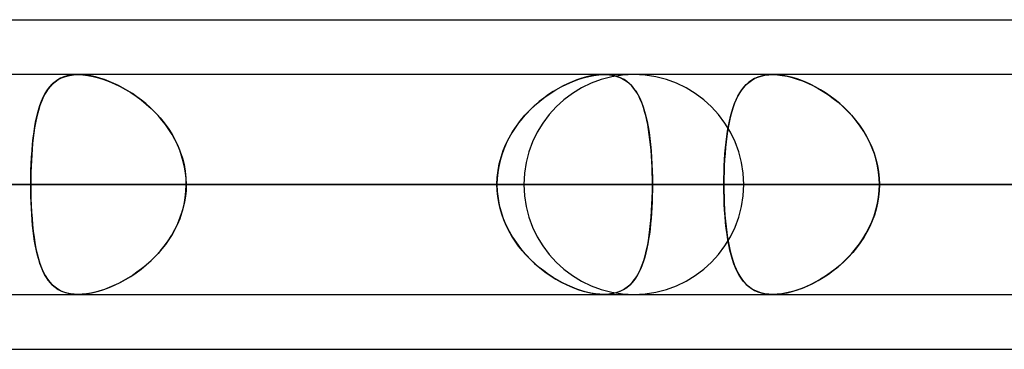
# Model space of a CAD drawing. Header units: millimetres. Extents: x -185 to 185, y -54 to 130.
# Tile 66 of 76: x 73.92 to 79.61, y 62.09 to 64. Entities that reach past the tile are written whole.
import ezdxf

# ---------------------------------------------------------------- set-up
doc = ezdxf.new("R2010")
doc.units = ezdxf.units.MM
doc.layers.add('MAIN-1', color=7, linetype='Continuous')
doc.layers.add('MAIN-2', color=7, linetype='Continuous')

msp = doc.modelspace()

# ---------------------------------------------------------------- linework, layer by layer
at = {"layer": 'MAIN-1'}
for p, q in [((45.7544, 64), (87.782, 64)), ((87.2445, 63.6825), (-87.2445, 63.6825)), ((77.2965, 63.6825), (77.2975, 63.6825)), ((77.2975, 63.6825), (77.2985, 63.6825)), ((77.2985, 63.6825), (77.2995, 63.6825)), ((77.2995, 63.6825), (77.3006, 63.6825)), ((77.3006, 63.6825), (77.3016, 63.6825)), ((77.3016, 63.6825), (77.3026, 63.6824)), ((87.6306, 63.0475), (-87.6306, 63.0475)), ((-87.1115, 62.4125), (87.1115, 62.4125)), ((77.2976, 62.4125), (77.2965, 62.4125)), ((77.2987, 62.4125), (77.2976, 62.4125)), ((77.2999, 62.4125), (77.2987, 62.4125)), ((77.301, 62.4125), (77.2999, 62.4125)), ((77.3021, 62.4125), (77.301, 62.4125)), ((77.3032, 62.4126), (77.3021, 62.4125)), ((46.1721, 62.095), (87.1067, 62.095))]:
    msp.add_line(p, q, dxfattribs=at)
at = {"layer": 'MAIN-2'}
for p, q in [((74.1756, 63.6688), (74.1578, 63.6613)), ((74.1637, 63.664), (74.1852, 63.6721)), ((74.1948, 63.6748), (74.1756, 63.6688)), ((74.1852, 63.6721), (74.2084, 63.6779)), ((74.2153, 63.6791), (74.1948, 63.6748)), ((74.2084, 63.6779), (74.2332, 63.6814)), ((74.2368, 63.6817), (74.2153, 63.6791)), ((74.2332, 63.6814), (74.2595, 63.6825)), ((74.2595, 63.6825), (74.2368, 63.6817)), ((74.2595, 63.6825), (74.2867, 63.6814)), ((74.2828, 63.6817), (74.2595, 63.6825)), ((74.3071, 63.6793), (74.2828, 63.6817)), ((74.2867, 63.6814), (74.3153, 63.6781)), ((74.3324, 63.6752), (74.3071, 63.6793)), ((74.3153, 63.6781), (74.3452, 63.6725)), ((74.3585, 63.6694), (74.3324, 63.6752)), ((74.3452, 63.6725), (74.3758, 63.6649)), ((74.3849, 63.6622), (74.3585, 63.6694)), ((77.1957, 63.6688), (77.1688, 63.6613)), ((77.178, 63.664), (77.2093, 63.6721)), ((77.2222, 63.6748), (77.1957, 63.6688)), ((77.2093, 63.6721), (77.2396, 63.6779)), ((77.2481, 63.6791), (77.2222, 63.6748)), ((77.2396, 63.6779), (77.2687, 63.6814)), ((77.2728, 63.6817), (77.2481, 63.6791)), ((77.2687, 63.6814), (77.2965, 63.6825)), ((77.2965, 63.6825), (77.2728, 63.6817)), ((77.3188, 63.6817), (77.2965, 63.6825)), ((77.3026, 63.6824), (77.3289, 63.6808)), ((77.3401, 63.6793), (77.3188, 63.6817)), ((77.3289, 63.6808), (77.3537, 63.6767)), ((77.3603, 63.6752), (77.3401, 63.6793)), ((77.3537, 63.6767), (77.3768, 63.6703)), ((77.3793, 63.6694), (77.3603, 63.6752)), ((77.3768, 63.6703), (77.3981, 63.6617)), ((77.3971, 63.6622), (77.3793, 63.6694)), ((78.1673, 63.6593), (78.1859, 63.6675)), ((78.1868, 63.6678), (78.1682, 63.6598)), ((78.1859, 63.6675), (78.206, 63.674)), ((78.2067, 63.6742), (78.1868, 63.6678)), ((78.206, 63.674), (78.2274, 63.6788)), ((78.228, 63.6788), (78.2067, 63.6742)), ((78.2274, 63.6788), (78.2501, 63.6816)), ((78.2504, 63.6816), (78.228, 63.6788)), ((78.2501, 63.6816), (78.274, 63.6825)), ((78.274, 63.6825), (78.2504, 63.6816)), ((78.274, 63.6825), (78.3, 63.6815)), ((78.2987, 63.6816), (78.274, 63.6825)), ((78.3246, 63.6788), (78.2987, 63.6816)), ((78.3, 63.6815), (78.3273, 63.6784)), ((78.3516, 63.6742), (78.3246, 63.6788)), ((78.3273, 63.6784), (78.3558, 63.6733)), ((78.3792, 63.6677), (78.3516, 63.6742)), ((78.3558, 63.6733), (78.385, 63.6662)), ((78.4073, 63.6595), (78.3792, 63.6677)), ((78.385, 63.6662), (78.4147, 63.6571)), ((74.0813, 63.5937), (74.0948, 63.6115)), ((74.0986, 63.6159), (74.0865, 63.6009)), ((74.0948, 63.6115), (74.1097, 63.6275)), ((74.1117, 63.6294), (74.0986, 63.6159)), ((74.1097, 63.6275), (74.1261, 63.6417)), ((74.1259, 63.6415), (74.1117, 63.6294)), ((74.1412, 63.6522), (74.1259, 63.6415)), ((74.1261, 63.6417), (74.144, 63.6539)), ((74.1578, 63.6613), (74.1412, 63.6522)), ((74.144, 63.6539), (74.1637, 63.664)), ((74.3758, 63.6649), (74.4069, 63.6552)), ((74.4118, 63.6535), (74.3849, 63.6622)), ((74.4069, 63.6552), (74.4384, 63.6435)), ((74.4388, 63.6434), (74.4118, 63.6535)), ((74.4384, 63.6435), (74.4699, 63.63)), ((74.4658, 63.6319), (74.4388, 63.6434)), ((74.4928, 63.619), (74.4658, 63.6319)), ((74.4699, 63.63), (74.5015, 63.6146)), ((74.5197, 63.6049), (74.4928, 63.619)), ((74.5015, 63.6146), (74.5328, 63.5975)), ((77.0188, 63.5937), (77.0504, 63.6115)), ((77.0588, 63.6159), (77.0313, 63.6009)), ((77.0504, 63.6115), (77.0823, 63.6275)), ((77.0864, 63.6294), (77.0588, 63.6159)), ((77.0823, 63.6275), (77.1143, 63.6417)), ((77.114, 63.6415), (77.0864, 63.6294)), ((77.1415, 63.6522), (77.114, 63.6415)), ((77.1143, 63.6417), (77.1463, 63.6539)), ((77.1688, 63.6613), (77.1415, 63.6522)), ((77.1463, 63.6539), (77.178, 63.664)), ((77.4136, 63.6535), (77.3971, 63.6622)), ((77.3981, 63.6617), (77.4177, 63.651)), ((77.4289, 63.6434), (77.4136, 63.6535)), ((77.4177, 63.651), (77.4356, 63.6382)), ((77.4432, 63.6319), (77.4289, 63.6434)), ((77.4356, 63.6382), (77.452, 63.6235)), ((77.4563, 63.619), (77.4432, 63.6319)), ((77.452, 63.6235), (77.467, 63.6069)), ((77.4685, 63.6049), (77.4563, 63.619)), ((78.0933, 63.5943), (78.1058, 63.6102)), ((78.1069, 63.6115), (78.0943, 63.5957)), ((78.1058, 63.6102), (78.1193, 63.6247)), ((78.1205, 63.6258), (78.1069, 63.6115)), ((78.1193, 63.6247), (78.134, 63.6378)), ((78.1352, 63.6387), (78.1205, 63.6258)), ((78.134, 63.6378), (78.15, 63.6493)), ((78.1511, 63.65), (78.1352, 63.6387)), ((78.15, 63.6493), (78.1673, 63.6593)), ((78.1682, 63.6598), (78.1511, 63.65)), ((78.4357, 63.6497), (78.4073, 63.6595)), ((78.4147, 63.6571), (78.4447, 63.6462)), ((78.4643, 63.6382), (78.4357, 63.6497)), ((78.4447, 63.6462), (78.4749, 63.6336)), ((78.4929, 63.6252), (78.4643, 63.6382)), ((78.4749, 63.6336), (78.5051, 63.6191)), ((78.5213, 63.6106), (78.4929, 63.6252)), ((78.5051, 63.6191), (78.5351, 63.603)), ((78.5496, 63.5946), (78.5213, 63.6106)), ((74.0475, 63.529), (74.0577, 63.5524)), ((74.0649, 63.5667), (74.0553, 63.5474)), ((74.0577, 63.5524), (74.0689, 63.574)), ((74.0753, 63.5845), (74.0649, 63.5667)), ((74.0689, 63.574), (74.0813, 63.5937)), ((74.0865, 63.6009), (74.0753, 63.5845)), ((74.5463, 63.5896), (74.5197, 63.6049)), ((74.5328, 63.5975), (74.5638, 63.5787)), ((74.5728, 63.5729), (74.5463, 63.5896)), ((74.5638, 63.5787), (74.5943, 63.5582)), ((74.599, 63.5548), (74.5728, 63.5729)), ((74.5943, 63.5582), (74.6241, 63.5361)), ((74.6248, 63.5355), (74.599, 63.5548)), ((76.9263, 63.529), (76.9566, 63.5524)), ((76.9767, 63.5667), (76.9498, 63.5474)), ((76.9566, 63.5524), (76.9875, 63.574)), ((77.0038, 63.5845), (76.9767, 63.5667)), ((76.9875, 63.574), (77.0188, 63.5937)), ((77.0313, 63.6009), (77.0038, 63.5845)), ((77.467, 63.6069), (77.4807, 63.5884)), ((77.4798, 63.5896), (77.4685, 63.6049)), ((77.4903, 63.5729), (77.4798, 63.5896)), ((77.4807, 63.5884), (77.4931, 63.5681)), ((77.5001, 63.5548), (77.4903, 63.5729)), ((77.4931, 63.5681), (77.5044, 63.5461)), ((77.5092, 63.5355), (77.5001, 63.5548)), ((78.0612, 63.5375), (78.0711, 63.5579)), ((78.0718, 63.5594), (78.0618, 63.539)), ((78.0711, 63.5579), (78.0817, 63.5768)), ((78.0826, 63.5783), (78.0718, 63.5594)), ((78.0817, 63.5768), (78.0933, 63.5943)), ((78.0943, 63.5957), (78.0826, 63.5783)), ((78.5351, 63.603), (78.5648, 63.5853)), ((78.5777, 63.5771), (78.5496, 63.5946)), ((78.5648, 63.5853), (78.5941, 63.566)), ((78.6055, 63.558), (78.5777, 63.5771)), ((78.5941, 63.566), (78.6227, 63.5452)), ((78.6329, 63.5374), (78.6055, 63.558)), ((74.0298, 63.4767), (74.0382, 63.5037)), ((74.0385, 63.5046), (74.0311, 63.4812)), ((74.0382, 63.5037), (74.0475, 63.529)), ((74.0466, 63.5267), (74.0385, 63.5046)), ((74.0553, 63.5474), (74.0466, 63.5267)), ((74.6241, 63.5361), (74.653, 63.5124)), ((74.6501, 63.5149), (74.6248, 63.5355)), ((74.6747, 63.493), (74.6501, 63.5149)), ((74.653, 63.5124), (74.6808, 63.4873)), ((76.8684, 63.4767), (76.8969, 63.5037)), ((76.8979, 63.5046), (76.8729, 63.4812)), ((76.8969, 63.5037), (76.9263, 63.529)), ((76.9235, 63.5267), (76.8979, 63.5046)), ((76.9498, 63.5474), (76.9235, 63.5267)), ((77.5044, 63.5461), (77.5146, 63.5224)), ((77.5175, 63.5149), (77.5092, 63.5355)), ((77.5146, 63.5224), (77.5238, 63.4971)), ((77.5252, 63.493), (77.5175, 63.5149)), ((77.5238, 63.4971), (77.5322, 63.4703)), ((78.0437, 63.4923), (78.052, 63.5156)), ((78.0526, 63.5171), (78.0442, 63.4937)), ((78.052, 63.5156), (78.0612, 63.5375)), ((78.0618, 63.539), (78.0526, 63.5171)), ((78.6227, 63.5452), (78.6506, 63.5229)), ((78.6596, 63.5153), (78.6329, 63.5374)), ((78.6506, 63.5229), (78.6776, 63.4992)), ((78.6855, 63.4918), (78.6596, 63.5153)), ((78.6776, 63.4992), (78.7035, 63.4742)), ((74.0155, 63.4173), (74.0222, 63.4479)), ((74.0244, 63.4565), (74.0183, 63.4306)), ((74.0222, 63.4479), (74.0298, 63.4767)), ((74.0311, 63.4812), (74.0244, 63.4565)), ((74.6986, 63.4699), (74.6747, 63.493)), ((74.6808, 63.4873), (74.7075, 63.4607)), ((74.7215, 63.4455), (74.6986, 63.4699)), ((74.7075, 63.4607), (74.7329, 63.4326)), ((74.7435, 63.42), (74.7215, 63.4455)), ((76.8153, 63.4173), (76.8411, 63.4479)), ((76.849, 63.4565), (76.8261, 63.4306)), ((76.8411, 63.4479), (76.8684, 63.4767)), ((76.8729, 63.4812), (76.849, 63.4565)), ((77.5323, 63.4699), (77.5252, 63.493)), ((77.5322, 63.4703), (77.5398, 63.4419)), ((77.5389, 63.4455), (77.5323, 63.4699)), ((77.5448, 63.42), (77.5389, 63.4455)), ((77.5398, 63.4419), (77.5465, 63.412)), ((78.0226, 63.4139), (78.029, 63.4414)), ((78.0293, 63.4428), (78.0229, 63.4153)), ((78.029, 63.4414), (78.036, 63.4675)), ((78.0364, 63.4689), (78.0293, 63.4428)), ((78.036, 63.4675), (78.0437, 63.4923)), ((78.0442, 63.4937), (78.0364, 63.4689)), ((78.7106, 63.4668), (78.6855, 63.4918)), ((78.7035, 63.4742), (78.7282, 63.4477)), ((78.7346, 63.4404), (78.7106, 63.4668)), ((78.7282, 63.4477), (78.7517, 63.42)), ((78.7574, 63.4127), (78.7346, 63.4404)), ((74.0042, 63.3519), (74.0095, 63.3853)), ((74.0128, 63.4035), (74.0078, 63.3754)), ((74.0095, 63.3853), (74.0155, 63.4173)), ((74.0183, 63.4306), (74.0128, 63.4035)), ((74.7329, 63.4326), (74.7568, 63.4031)), ((74.7642, 63.3934), (74.7435, 63.42)), ((74.7568, 63.4031), (74.7792, 63.3722)), ((74.7836, 63.3657), (74.7642, 63.3934)), ((76.769, 63.3519), (76.7912, 63.3853)), ((76.8045, 63.4035), (76.7843, 63.3754)), ((76.7912, 63.3853), (76.8153, 63.4173)), ((76.8261, 63.4306), (76.8045, 63.4035)), ((77.5502, 63.3934), (77.5448, 63.42)), ((77.5465, 63.412), (77.5526, 63.3806)), ((77.5551, 63.3657), (77.5502, 63.3934)), ((77.5526, 63.3806), (77.5579, 63.3478)), ((78.0117, 63.3553), (78.0168, 63.3852)), ((78.0171, 63.3867), (78.0119, 63.3568)), ((78.0168, 63.3852), (78.0226, 63.4139)), ((78.0229, 63.4153), (78.0171, 63.3867)), ((78.7517, 63.42), (78.7737, 63.391)), ((78.7787, 63.3839), (78.7574, 63.4127)), ((78.7737, 63.391), (78.7942, 63.3607)), ((78.7985, 63.354), (78.7787, 63.3839)), ((74.0034, 63.3461), (73.9995, 63.3158)), ((73.9997, 63.3171), (74.0042, 63.3519)), ((74.0078, 63.3754), (74.0034, 63.3461)), ((74.7792, 63.3722), (74.7998, 63.3401)), ((74.8015, 63.3371), (74.7836, 63.3657)), ((74.7998, 63.3401), (74.8185, 63.3067)), ((74.818, 63.3076), (74.8015, 63.3371)), ((76.7654, 63.3461), (76.7482, 63.3158)), ((76.7489, 63.3171), (76.769, 63.3519)), ((76.7843, 63.3754), (76.7654, 63.3461)), ((77.5594, 63.3371), (77.5551, 63.3657)), ((77.5579, 63.3478), (77.5625, 63.3137)), ((77.5633, 63.3076), (77.5594, 63.3371)), ((78.0031, 63.2922), (78.0071, 63.3243)), ((78.0073, 63.3258), (78.0033, 63.2936)), ((78.0071, 63.3243), (78.0117, 63.3553)), ((78.0119, 63.3568), (78.0073, 63.3258)), ((78.7942, 63.3607), (78.8131, 63.3293)), ((78.8166, 63.3229), (78.7985, 63.354)), ((78.8131, 63.3293), (78.8301, 63.2968)), ((73.9926, 63.2439), (73.9958, 63.2811)), ((73.9962, 63.2845), (73.9932, 63.2523)), ((73.9958, 63.2811), (73.9997, 63.3171)), ((73.9995, 63.3158), (73.9962, 63.2845)), ((74.8328, 63.2771), (74.818, 63.3076)), ((74.8185, 63.3067), (74.8351, 63.272)), ((74.846, 63.2458), (74.8328, 63.2771)), ((74.8351, 63.272), (74.8495, 63.2364)), ((76.7156, 63.2439), (76.731, 63.2811)), ((76.7326, 63.2845), (76.7188, 63.2523)), ((76.731, 63.2811), (76.7489, 63.3171)), ((76.7482, 63.3158), (76.7326, 63.2845)), ((77.5625, 63.3137), (77.5665, 63.2783)), ((77.5666, 63.2771), (77.5633, 63.3076)), ((77.5665, 63.2783), (77.5699, 63.2417)), ((77.5695, 63.2458), (77.5666, 63.2771)), ((77.9997, 63.2592), (78.0031, 63.2922)), ((78.0033, 63.2936), (77.9998, 63.2604)), ((78.833, 63.2909), (78.8166, 63.3229)), ((78.8301, 63.2968), (78.8452, 63.2632)), ((78.8474, 63.2578), (78.833, 63.2909)), ((73.9908, 63.2194), (73.9888, 63.186)), ((73.9899, 63.2057), (73.9926, 63.2439)), ((73.9932, 63.2523), (73.9908, 63.2194)), ((74.8572, 63.2138), (74.846, 63.2458)), ((74.8495, 63.2364), (74.8615, 63.1998)), ((74.8666, 63.1813), (74.8572, 63.2138)), ((76.707, 63.2194), (76.6972, 63.186)), ((76.7027, 63.2057), (76.7156, 63.2439)), ((76.7188, 63.2523), (76.707, 63.2194)), ((77.572, 63.2138), (77.5695, 63.2458)), ((77.5699, 63.2417), (77.5726, 63.2042)), ((77.574, 63.1813), (77.572, 63.2138)), ((77.9944, 63.1905), (77.9968, 63.2251)), ((77.9969, 63.2264), (77.9945, 63.1916)), ((77.9968, 63.2251), (77.9997, 63.2592)), ((77.9998, 63.2604), (77.9969, 63.2264)), ((78.8452, 63.2632), (78.8583, 63.2288)), ((78.8599, 63.224), (78.8474, 63.2578)), ((78.8583, 63.2288), (78.8691, 63.1936)), ((78.8702, 63.1895), (78.8599, 63.224)), ((73.9864, 63.1275), (73.9879, 63.1669)), ((73.9888, 63.186), (73.9872, 63.152)), ((73.9879, 63.1669), (73.9899, 63.2057)), ((74.8615, 63.1998), (74.871, 63.1624)), ((74.8739, 63.1484), (74.8666, 63.1813)), ((74.871, 63.1624), (74.8779, 63.1244)), ((76.6853, 63.1275), (76.6926, 63.1669)), ((76.6972, 63.186), (76.6895, 63.152)), ((76.6926, 63.1669), (76.7027, 63.2057)), ((77.5726, 63.2042), (77.5748, 63.1658)), ((77.5755, 63.1484), (77.574, 63.1813)), ((77.5748, 63.1658), (77.5763, 63.1267)), ((77.9926, 63.1563), (77.9913, 63.1205)), ((77.9913, 63.1197), (77.9926, 63.1553)), ((77.9945, 63.1916), (77.9926, 63.1563)), ((77.9926, 63.1553), (77.9944, 63.1905)), ((78.8691, 63.1936), (78.8777, 63.1576)), ((78.8783, 63.1546), (78.8702, 63.1895)), ((78.8777, 63.1576), (78.8839, 63.1212)), ((78.8841, 63.1192), (78.8783, 63.1546)), ((73.9855, 63.0877), (73.9864, 63.1275)), ((73.9861, 63.1175), (73.9855, 63.0827)), ((73.9872, 63.152), (73.9861, 63.1175)), ((74.8792, 63.1151), (74.8739, 63.1484)), ((74.8779, 63.1244), (74.882, 63.0861)), ((74.8824, 63.0814), (74.8792, 63.1151)), ((76.6839, 63.1175), (76.6805, 63.0827)), ((76.6808, 63.0877), (76.6853, 63.1275)), ((76.6895, 63.152), (76.6839, 63.1175)), ((77.5766, 63.1151), (77.5755, 63.1484)), ((77.5763, 63.1267), (77.5772, 63.0872)), ((77.5773, 63.0814), (77.5766, 63.1151)), ((77.9913, 63.1205), (77.9905, 63.0842)), ((77.9905, 63.0838), (77.9913, 63.1197)), ((78.8839, 63.1212), (78.8876, 63.0845)), ((78.8876, 63.0835), (78.8841, 63.1192)), ((-87.6306, 63.0475), (87.6306, 63.0475)), ((86.6188, 63.0475), (-86.6188, 63.0475)), ((-86.6188, 63.0475), (86.6188, 63.0475)), ((-80.5093, 63.0475), (80.5093, 63.0475)), ((80.5093, 63.0475), (-80.5093, 63.0475)), ((79.6108, 63.0475), (-79.6108, 63.0475)), ((-79.6108, 63.0475), (79.6108, 63.0475)), ((76.835, 63.0475), (56.9578, 63.0475)), ((56.9578, 63.0475), (76.835, 63.0475)), ((57.8569, 63.0475), (78.105, 63.0475)), ((78.105, 63.0475), (57.8569, 63.0475)), ((86.741, 63.0475), (63.97, 63.0475)), ((63.97, 63.0475), (86.741, 63.0475)), ((64.8689, 63.0475), (88.011, 63.0475)), ((88.011, 63.0475), (64.8689, 63.0475)), ((67.8776, 63.0475), (73.9853, 63.0475)), ((73.9853, 63.0475), (67.8776, 63.0475)), ((76.6793, 63.0475), (70.5717, 63.0475)), ((70.5717, 63.0475), (76.6793, 63.0475)), ((96.647, 63.0475), (70.9807, 63.0475)), ((70.9807, 63.0475), (96.647, 63.0475)), ((71.8794, 63.0475), (97.917, 63.0475)), ((97.917, 63.0475), (71.8794, 63.0475)), ((71.8794, 63.0475), (77.9902, 63.0475)), ((77.9902, 63.0475), (71.8794, 63.0475)), ((79.6108, 63.0475), (73.5007, 63.0475)), ((73.5007, 63.0475), (79.6108, 63.0475)), ((73.9853, 63.0475), (73.9855, 63.0877)), ((73.9855, 63.0827), (73.9853, 63.0475)), ((76.6793, 63.0475), (73.9853, 63.0475)), ((73.9853, 63.0475), (76.6793, 63.0475)), ((73.9855, 63.0123), (73.9853, 63.0475)), ((73.9853, 63.0475), (73.9855, 63.0073)), ((74.882, 63.0861), (74.8834, 63.0475)), ((74.882, 63.0089), (74.8834, 63.0475)), ((74.8834, 63.0475), (74.8824, 63.0814)), ((74.8834, 63.0475), (74.8824, 63.0136)), ((74.8834, 63.0475), (77.5775, 63.0475)), ((77.5775, 63.0475), (74.8834, 63.0475)), ((74.8834, 63.0475), (80.9909, 63.0475)), ((80.9909, 63.0475), (74.8834, 63.0475)), ((76.6793, 63.0475), (76.6808, 63.0877)), ((76.6805, 63.0827), (76.6793, 63.0475)), ((76.6793, 63.0475), (76.6808, 63.0073)), ((76.6805, 63.0123), (76.6793, 63.0475)), ((77.5772, 63.0872), (77.5775, 63.0475)), ((77.5772, 63.0089), (77.5775, 63.0475)), ((77.5775, 63.0475), (77.5773, 63.0814)), ((77.5775, 63.0475), (77.5773, 63.0139)), ((83.685, 63.0475), (77.5775, 63.0475)), ((77.5775, 63.0475), (83.685, 63.0475)), ((77.9905, 63.0842), (77.9902, 63.0475)), ((77.9902, 63.0475), (77.9905, 63.0838)), ((106.553, 63.0475), (77.9902, 63.0475)), ((77.9902, 63.0475), (106.553, 63.0475)), ((77.9905, 63.0095), (77.9902, 63.0475)), ((77.9902, 63.0475), (77.9905, 63.0112)), ((78.8876, 63.0845), (78.8888, 63.0475)), ((78.8888, 63.0475), (78.8876, 63.0835)), ((78.8888, 63.0475), (78.8876, 63.0115)), ((78.8876, 63.0105), (78.8888, 63.0475)), ((78.8888, 63.0475), (107.823, 63.0475)), ((107.823, 63.0475), (78.8888, 63.0475)), ((78.8888, 63.0475), (84.9989, 63.0475)), ((84.9989, 63.0475), (78.8888, 63.0475)), ((73.9861, 62.9775), (73.9855, 63.0123)), ((73.9855, 63.0073), (73.9864, 62.9675)), ((74.8779, 62.9706), (74.882, 63.0089)), ((74.8824, 63.0136), (74.8792, 62.9799)), ((76.6839, 62.9775), (76.6805, 63.0123)), ((76.6808, 63.0073), (76.6853, 62.9675)), ((77.5764, 62.9706), (77.5772, 63.0089)), ((77.5773, 63.0139), (77.5767, 62.9806)), ((77.9905, 63.0112), (77.9913, 62.9753)), ((77.9914, 62.972), (77.9905, 63.0095)), ((78.8839, 62.9738), (78.8876, 63.0105)), ((78.8876, 63.0115), (78.8841, 62.9757)), ((73.9872, 62.943), (73.9861, 62.9775)), ((73.9864, 62.9675), (73.9879, 62.9281)), ((73.9888, 62.909), (73.9872, 62.943)), ((73.9879, 62.9281), (73.9899, 62.8893)), ((74.8615, 62.8952), (74.871, 62.9326)), ((74.8739, 62.9466), (74.8666, 62.9137)), ((74.871, 62.9326), (74.8779, 62.9706)), ((74.8792, 62.9799), (74.8739, 62.9466)), ((76.6895, 62.943), (76.6839, 62.9775)), ((76.6853, 62.9675), (76.6926, 62.9281)), ((76.6972, 62.909), (76.6895, 62.943)), ((76.6926, 62.9281), (76.7027, 62.8893)), ((77.5729, 62.8952), (77.5749, 62.9326)), ((77.5756, 62.9476), (77.5741, 62.9149)), ((77.5749, 62.9326), (77.5764, 62.9706)), ((77.5767, 62.9806), (77.5756, 62.9476)), ((77.9913, 62.9753), (77.9926, 62.9397)), ((77.9928, 62.9349), (77.9914, 62.972)), ((77.9926, 62.9397), (77.9944, 62.9045)), ((77.9948, 62.8984), (77.9928, 62.9349)), ((78.8691, 62.9014), (78.8777, 62.9374)), ((78.8783, 62.9404), (78.8702, 62.9054)), ((78.8777, 62.9374), (78.8839, 62.9738)), ((78.8841, 62.9757), (78.8783, 62.9404)), ((73.9908, 62.8756), (73.9888, 62.909)), ((73.9899, 62.8893), (73.9926, 62.8511)), ((73.9932, 62.8427), (73.9908, 62.8756)), ((74.8572, 62.8812), (74.846, 62.8492)), ((74.8495, 62.8586), (74.8615, 62.8952)), ((74.8666, 62.9137), (74.8572, 62.8812)), ((76.707, 62.8756), (76.6972, 62.909)), ((76.7027, 62.8893), (76.7156, 62.8511)), ((76.7188, 62.8427), (76.707, 62.8756)), ((77.5721, 62.8827), (77.5697, 62.851)), ((77.5703, 62.8586), (77.5729, 62.8952)), ((77.5741, 62.9149), (77.5721, 62.8827)), ((77.9944, 62.9045), (77.9968, 62.8699)), ((77.9974, 62.8625), (77.9948, 62.8984)), ((77.9968, 62.8699), (77.9997, 62.8358)), ((78.8599, 62.871), (78.8474, 62.8372)), ((78.8583, 62.8662), (78.8691, 62.9014)), ((78.8702, 62.9054), (78.8599, 62.871)), ((73.9926, 62.8511), (73.9958, 62.8139)), ((73.9962, 62.8105), (73.9932, 62.8427)), ((73.9958, 62.8139), (73.9997, 62.7779)), ((74.8328, 62.8179), (74.818, 62.7874)), ((74.8185, 62.7883), (74.8351, 62.823)), ((74.846, 62.8492), (74.8328, 62.8179)), ((74.8351, 62.823), (74.8495, 62.8586)), ((76.7156, 62.8511), (76.731, 62.8139)), ((76.7326, 62.8105), (76.7188, 62.8427)), ((76.731, 62.8139), (76.7489, 62.7779)), ((77.5634, 62.7883), (77.5671, 62.823)), ((77.5668, 62.8199), (77.5635, 62.7897)), ((77.5697, 62.851), (77.5668, 62.8199)), ((77.5671, 62.823), (77.5703, 62.8586)), ((78.0005, 62.8274), (77.9974, 62.8625)), ((77.9997, 62.8358), (78.0031, 62.8028)), ((78.0043, 62.7932), (78.0005, 62.8274)), ((78.8301, 62.7982), (78.8452, 62.8317)), ((78.8474, 62.8372), (78.833, 62.8041)), ((78.8452, 62.8317), (78.8583, 62.8662)), ((73.9995, 62.7792), (73.9962, 62.8105)), ((74.0034, 62.7489), (73.9995, 62.7792)), ((73.9997, 62.7779), (74.0042, 62.7431)), ((74.7792, 62.7228), (74.7998, 62.7549)), ((74.8015, 62.7579), (74.7836, 62.7293)), ((74.7998, 62.7549), (74.8185, 62.7883)), ((74.818, 62.7874), (74.8015, 62.7579)), ((76.7482, 62.7792), (76.7326, 62.8105)), ((76.7654, 62.7489), (76.7482, 62.7792)), ((76.7489, 62.7779), (76.769, 62.7431)), ((77.554, 62.7228), (77.559, 62.7549)), ((77.5598, 62.7604), (77.5555, 62.7319)), ((77.559, 62.7549), (77.5634, 62.7883)), ((77.5635, 62.7897), (77.5598, 62.7604)), ((78.0031, 62.8028), (78.0071, 62.7707)), ((78.0086, 62.7603), (78.0043, 62.7932)), ((78.0071, 62.7707), (78.0117, 62.7397)), ((78.0135, 62.7285), (78.0086, 62.7603)), ((78.7942, 62.7343), (78.8131, 62.7657)), ((78.8166, 62.7721), (78.7985, 62.741)), ((78.8131, 62.7657), (78.8301, 62.7982)), ((78.833, 62.8041), (78.8166, 62.7721)), ((74.0078, 62.7196), (74.0034, 62.7489)), ((74.0042, 62.7431), (74.0095, 62.7097)), ((74.0128, 62.6915), (74.0078, 62.7196)), ((74.0095, 62.7097), (74.0155, 62.6777)), ((74.7642, 62.7016), (74.7435, 62.675)), ((74.7568, 62.6919), (74.7792, 62.7228)), ((74.7836, 62.7293), (74.7642, 62.7016)), ((76.7843, 62.7196), (76.7654, 62.7489)), ((76.769, 62.7431), (76.7912, 62.7097)), ((76.8045, 62.6915), (76.7843, 62.7196)), ((76.7912, 62.7097), (76.8153, 62.6777)), ((77.5507, 62.7045), (77.5455, 62.678)), ((77.5483, 62.6919), (77.554, 62.7228)), ((77.5555, 62.7319), (77.5507, 62.7045)), ((78.0117, 62.7397), (78.0168, 62.7098)), ((78.0191, 62.698), (78.0135, 62.7285)), ((78.0168, 62.7098), (78.0226, 62.6811)), ((78.0253, 62.6688), (78.0191, 62.698)), ((78.7517, 62.675), (78.7737, 62.704)), ((78.7787, 62.7111), (78.7574, 62.6822)), ((78.7737, 62.704), (78.7942, 62.7343)), ((78.7985, 62.741), (78.7787, 62.7111)), ((74.0183, 62.6644), (74.0128, 62.6915)), ((74.0155, 62.6777), (74.0222, 62.6471)), ((74.0244, 62.6385), (74.0183, 62.6644)), ((74.0222, 62.6471), (74.0298, 62.6183)), ((74.7215, 62.6495), (74.6986, 62.6251)), ((74.7075, 62.6343), (74.7329, 62.6624)), ((74.7435, 62.675), (74.7215, 62.6495)), ((74.7329, 62.6624), (74.7568, 62.6919)), ((76.8261, 62.6644), (76.8045, 62.6915)), ((76.8153, 62.6777), (76.8411, 62.6471)), ((76.849, 62.6385), (76.8261, 62.6644)), ((76.8411, 62.6471), (76.8684, 62.6183)), ((77.5396, 62.6526), (77.5332, 62.6283)), ((77.5349, 62.6343), (77.542, 62.6624)), ((77.5455, 62.678), (77.5396, 62.6526)), ((77.542, 62.6624), (77.5483, 62.6919)), ((78.0226, 62.6811), (78.029, 62.6536)), ((78.0323, 62.6409), (78.0253, 62.6688)), ((78.029, 62.6536), (78.036, 62.6274)), ((78.7035, 62.6208), (78.7282, 62.6473)), ((78.7346, 62.6546), (78.7106, 62.6282)), ((78.7282, 62.6473), (78.7517, 62.675)), ((78.7574, 62.6822), (78.7346, 62.6546)), ((74.0311, 62.6138), (74.0244, 62.6385)), ((74.0298, 62.6183), (74.0382, 62.5913)), ((74.0385, 62.5904), (74.0311, 62.6138)), ((74.0382, 62.5913), (74.0475, 62.566)), ((74.0466, 62.5683), (74.0385, 62.5904)), ((74.6747, 62.602), (74.6501, 62.5801)), ((74.653, 62.5826), (74.6808, 62.6077)), ((74.6986, 62.6251), (74.6747, 62.602)), ((74.6808, 62.6077), (74.7075, 62.6343)), ((76.8729, 62.6138), (76.849, 62.6385)), ((76.8684, 62.6183), (76.8969, 62.5913)), ((76.8979, 62.5904), (76.8729, 62.6138)), ((76.8969, 62.5913), (76.9263, 62.566)), ((76.9235, 62.5683), (76.8979, 62.5904)), ((77.5184, 62.5826), (77.5271, 62.6077)), ((77.5263, 62.6052), (77.5187, 62.5834)), ((77.5332, 62.6283), (77.5263, 62.6052)), ((77.5271, 62.6077), (77.5349, 62.6343)), ((78.0399, 62.6144), (78.0323, 62.6409)), ((78.036, 62.6274), (78.0437, 62.6027)), ((78.0483, 62.5895), (78.0399, 62.6144)), ((78.0437, 62.6027), (78.052, 62.5794)), ((78.0574, 62.5661), (78.0483, 62.5895)), ((78.6506, 62.5721), (78.6776, 62.5958)), ((78.6855, 62.6032), (78.6595, 62.5797)), ((78.6776, 62.5958), (78.7035, 62.6208)), ((78.7106, 62.6282), (78.6855, 62.6032)), ((74.0553, 62.5476), (74.0466, 62.5683)), ((74.0475, 62.566), (74.0577, 62.5426)), ((74.0649, 62.5283), (74.0553, 62.5476)), ((74.0577, 62.5426), (74.0689, 62.521)), ((74.0753, 62.5105), (74.0649, 62.5283)), ((74.5638, 62.5163), (74.5943, 62.5368)), ((74.599, 62.5402), (74.5728, 62.5221)), ((74.5943, 62.5368), (74.6241, 62.5589)), ((74.6248, 62.5595), (74.599, 62.5402)), ((74.6241, 62.5589), (74.653, 62.5826)), ((74.6501, 62.5801), (74.6248, 62.5595)), ((76.9498, 62.5476), (76.9235, 62.5683)), ((76.9263, 62.566), (76.9566, 62.5426)), ((76.9767, 62.5283), (76.9498, 62.5476)), ((76.9566, 62.5426), (76.9875, 62.521)), ((77.0038, 62.5105), (76.9767, 62.5283)), ((77.4869, 62.5163), (77.4984, 62.5368)), ((77.5017, 62.5434), (77.4922, 62.5253)), ((77.4984, 62.5368), (77.5089, 62.5589)), ((77.5106, 62.5627), (77.5017, 62.5434)), ((77.5089, 62.5589), (77.5184, 62.5826)), ((77.5187, 62.5834), (77.5106, 62.5627)), ((78.052, 62.5794), (78.0612, 62.5575)), ((78.0674, 62.5442), (78.0574, 62.5661)), ((78.0612, 62.5575), (78.0711, 62.5371)), ((78.0783, 62.524), (78.0674, 62.5442)), ((78.0711, 62.5371), (78.0817, 62.5182)), ((78.5648, 62.5097), (78.5941, 62.529)), ((78.6055, 62.537), (78.5777, 62.5179)), ((78.5941, 62.529), (78.6227, 62.5498)), ((78.6328, 62.5576), (78.6055, 62.537)), ((78.6227, 62.5498), (78.6506, 62.5721)), ((78.6595, 62.5797), (78.6328, 62.5576)), ((74.0689, 62.521), (74.0813, 62.5013)), ((74.0865, 62.4941), (74.0753, 62.5105)), ((74.0813, 62.5013), (74.0948, 62.4835)), ((74.0986, 62.4791), (74.0865, 62.4941)), ((74.0948, 62.4835), (74.1097, 62.4675)), ((74.1117, 62.4656), (74.0986, 62.4791)), ((74.4928, 62.476), (74.4658, 62.4631)), ((74.4699, 62.465), (74.5015, 62.4804)), ((74.5197, 62.4901), (74.4928, 62.476)), ((74.5015, 62.4804), (74.5328, 62.4975)), ((74.5463, 62.5054), (74.5197, 62.4901)), ((74.5328, 62.4975), (74.5638, 62.5163)), ((74.5728, 62.5221), (74.5463, 62.5054)), ((76.9875, 62.521), (77.0188, 62.5013)), ((77.0313, 62.4941), (77.0038, 62.5105)), ((77.0188, 62.5013), (77.0504, 62.4835)), ((77.0588, 62.4791), (77.0313, 62.4941)), ((77.0504, 62.4835), (77.0823, 62.4675)), ((77.0864, 62.4656), (77.0588, 62.4791)), ((77.4452, 62.465), (77.4604, 62.4804)), ((77.459, 62.4788), (77.4461, 62.4658)), ((77.4708, 62.493), (77.459, 62.4788)), ((77.4604, 62.4804), (77.4742, 62.4975)), ((77.4819, 62.5085), (77.4708, 62.493)), ((77.4742, 62.4975), (77.4869, 62.5163)), ((77.4922, 62.5253), (77.4819, 62.5085)), ((78.09, 62.5054), (78.0783, 62.524)), ((78.0817, 62.5182), (78.0933, 62.5007)), ((78.1027, 62.4884), (78.09, 62.5054)), ((78.0933, 62.5007), (78.1058, 62.4848)), ((78.1165, 62.4731), (78.1027, 62.4884)), ((78.1058, 62.4848), (78.1193, 62.4703)), ((78.1313, 62.4594), (78.1165, 62.4731)), ((78.1193, 62.4703), (78.134, 62.4572)), ((78.4749, 62.4614), (78.5051, 62.4759)), ((78.5213, 62.4843), (78.4928, 62.4698)), ((78.5051, 62.4759), (78.5351, 62.492)), ((78.5496, 62.5003), (78.5213, 62.4843)), ((78.5351, 62.492), (78.5648, 62.5097)), ((78.5777, 62.5179), (78.5496, 62.5003)), ((74.1097, 62.4675), (74.1261, 62.4533)), ((74.1259, 62.4535), (74.1117, 62.4656)), ((74.1412, 62.4428), (74.1259, 62.4535)), ((74.1261, 62.4533), (74.144, 62.4411)), ((74.1578, 62.4337), (74.1412, 62.4428)), ((74.144, 62.4411), (74.1637, 62.431)), ((74.1756, 62.4262), (74.1578, 62.4337)), ((74.1637, 62.431), (74.1852, 62.4229)), ((74.1948, 62.4202), (74.1756, 62.4262)), ((74.1852, 62.4229), (74.2084, 62.4171)), ((74.2153, 62.4159), (74.1948, 62.4202)), ((74.2084, 62.4171), (74.2332, 62.4136)), ((74.2368, 62.4133), (74.2153, 62.4159)), ((74.2332, 62.4136), (74.2595, 62.4125)), ((74.2595, 62.4125), (74.2867, 62.4136)), ((74.3071, 62.4157), (74.2828, 62.4133)), ((74.2867, 62.4136), (74.3153, 62.4169)), ((74.3324, 62.4198), (74.3071, 62.4157)), ((74.3153, 62.4169), (74.3452, 62.4225)), ((74.3585, 62.4256), (74.3324, 62.4198)), ((74.3452, 62.4225), (74.3758, 62.4301)), ((74.3849, 62.4328), (74.3585, 62.4256)), ((74.3758, 62.4301), (74.4069, 62.4398)), ((74.4118, 62.4415), (74.3849, 62.4328)), ((74.4069, 62.4398), (74.4384, 62.4515)), ((74.4388, 62.4516), (74.4118, 62.4415)), ((74.4384, 62.4515), (74.4699, 62.465)), ((74.4658, 62.4631), (74.4388, 62.4516)), ((77.0823, 62.4675), (77.1143, 62.4533)), ((77.114, 62.4535), (77.0864, 62.4656)), ((77.1415, 62.4428), (77.114, 62.4535)), ((77.1143, 62.4533), (77.1463, 62.4411)), ((77.1688, 62.4337), (77.1415, 62.4428)), ((77.1463, 62.4411), (77.178, 62.431)), ((77.1957, 62.4262), (77.1688, 62.4337)), ((77.178, 62.431), (77.2093, 62.4229)), ((77.2222, 62.4202), (77.1957, 62.4262)), ((77.2093, 62.4229), (77.2396, 62.4171)), ((77.2481, 62.4159), (77.2222, 62.4202)), ((77.2396, 62.4171), (77.2687, 62.4136)), ((77.2728, 62.4133), (77.2481, 62.4159)), ((77.2687, 62.4136), (77.2965, 62.4125)), ((77.2965, 62.4125), (77.3224, 62.4136)), ((77.325, 62.4138), (77.3032, 62.4126)), ((77.3224, 62.4136), (77.3469, 62.4169)), ((77.3458, 62.4167), (77.325, 62.4138)), ((77.3655, 62.4212), (77.3458, 62.4167)), ((77.3469, 62.4169), (77.3699, 62.4225)), ((77.384, 62.4273), (77.3655, 62.4212)), ((77.3699, 62.4225), (77.3911, 62.4301)), ((77.4013, 62.4348), (77.384, 62.4273)), ((77.3911, 62.4301), (77.4107, 62.4398)), ((77.4174, 62.4438), (77.4013, 62.4348)), ((77.4107, 62.4398), (77.4287, 62.4515)), ((77.4323, 62.4541), (77.4174, 62.4438)), ((77.4287, 62.4515), (77.4452, 62.465)), ((77.4461, 62.4658), (77.4323, 62.4541)), ((78.1475, 62.4473), (78.1313, 62.4594)), ((78.134, 62.4572), (78.15, 62.4457)), ((78.165, 62.4369), (78.1475, 62.4473)), ((78.15, 62.4457), (78.1673, 62.4357)), ((78.184, 62.4282), (78.165, 62.4369)), ((78.1673, 62.4357), (78.1859, 62.4275)), ((78.2044, 62.4214), (78.184, 62.4282)), ((78.1859, 62.4275), (78.206, 62.4209)), ((78.2263, 62.4164), (78.2044, 62.4214)), ((78.206, 62.4209), (78.2274, 62.4162)), ((78.2495, 62.4135), (78.2263, 62.4164)), ((78.2274, 62.4162), (78.2501, 62.4134)), ((78.2739, 62.4125), (78.2495, 62.4135)), ((78.2501, 62.4134), (78.274, 62.4125)), ((78.2987, 62.4134), (78.2739, 62.4125)), ((78.274, 62.4125), (78.3, 62.4135)), ((78.3245, 62.4162), (78.2987, 62.4134)), ((78.3, 62.4135), (78.3273, 62.4166)), ((78.3515, 62.4208), (78.3245, 62.4162)), ((78.3273, 62.4166), (78.3558, 62.4217)), ((78.3792, 62.4273), (78.3515, 62.4208)), ((78.3558, 62.4217), (78.385, 62.4288)), ((78.4073, 62.4355), (78.3792, 62.4273)), ((78.385, 62.4288), (78.4147, 62.4379)), ((78.4357, 62.4453), (78.4073, 62.4355)), ((78.4147, 62.4379), (78.4447, 62.4488)), ((78.4642, 62.4568), (78.4357, 62.4453)), ((78.4447, 62.4488), (78.4749, 62.4614)), ((78.4928, 62.4698), (78.4642, 62.4568)), ((74.2595, 62.4125), (74.2368, 62.4133)), ((74.2828, 62.4133), (74.2595, 62.4125)), ((77.2965, 62.4125), (77.2728, 62.4133))]:
    msp.add_line(p, q, dxfattribs=at)
for start, end in [(0, 180), (180, 0)]:
    msp.add_arc((77.47, 63.0475), 0.635, start, end, dxfattribs=at)

doc.saveas('drawing.dxf')
